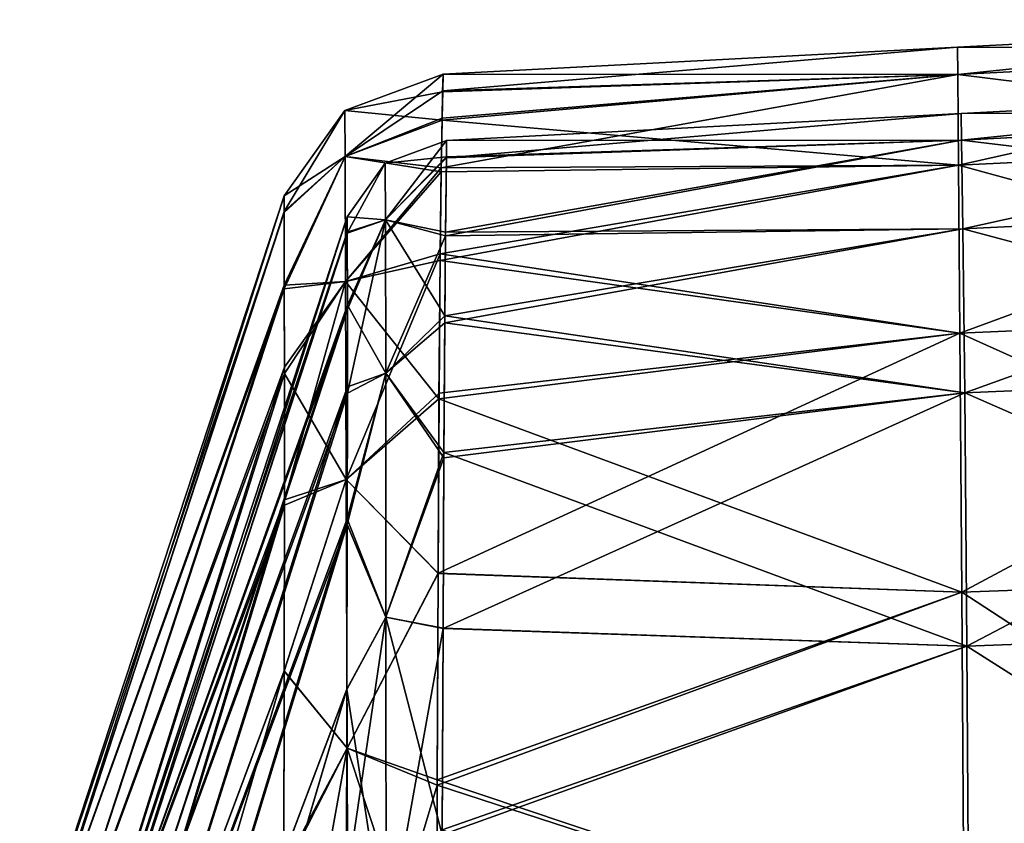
# Model space of a CAD drawing. Extents: x -1633 to 62, y -535 to 375.
# Tile 107 of 256: x -1408 to -1364, y 109 to 146. Entities that reach past the tile are written whole.
import ezdxf

# ---------------------------------------------------------------- set-up
doc = ezdxf.new("R2010")
doc.units = 0
doc.header["$LTSCALE"] = 33.374815
for name, color, linetype in [('1194', 7, 'CONTINUOUS'), ('1195', 7, 'CONTINUOUS'), ('1201', 7, 'CONTINUOUS'), ('1202', 7, 'CONTINUOUS'), ('1205', 7, 'CONTINUOUS'), ('1206', 7, 'CONTINUOUS'), ('1210', 7, 'CONTINUOUS'), ('1211', 7, 'CONTINUOUS'), ('1217', 7, 'CONTINUOUS'), ('1218', 7, 'CONTINUOUS'), ('1221', 7, 'CONTINUOUS'), ('1222', 7, 'CONTINUOUS')]:
    doc.layers.add(name, color=color, linetype=linetype)

msp = doc.modelspace()

# ---------------------------------------------------------------- linework, layer by layer
at = {"layer": '1194', "color": 7, "linetype": 'CONTINUOUS'}
for points in [[(-1393.269, 136.748), (-1393.267, 136.043, 12.084), (-1405.2, 100.46), (-1393.269, 136.748)], [(-1393.267, 136.043, 12.084), (-1393.261, 132.752, 29.727), (-1405.2, 99.468, 12.616), (-1393.267, 136.043, 12.084)], [(-1405.2, 100.46), (-1393.267, 136.043, 12.084), (-1405.2, 99.468, 12.616), (-1405.2, 100.46)], [(-1393.261, 132.752, 29.727), (-1393.26, 129.075, 41.528), (-1405.2, 96.257, 26.854), (-1393.261, 132.752, 29.727)], [(-1405.2, 99.468, 12.616), (-1393.261, 132.752, 29.727), (-1405.2, 96.257, 26.854), (-1405.2, 99.468, 12.616)], [(-1393.26, 129.075, 41.528), (-1393.266, 123.111, 55.316), (-1405.2, 91.077, 40.766), (-1393.26, 129.075, 41.528)], [(-1405.2, 96.257, 26.854), (-1393.26, 129.075, 41.528), (-1405.2, 91.077, 40.766), (-1405.2, 96.257, 26.854)], [(-1393.266, 123.111, 55.316), (-1393.28, 115.433, 68.454), (-1405.2, 83.925, 54.204), (-1393.266, 123.111, 55.316)], [(-1405.2, 91.077, 40.766), (-1393.266, 123.111, 55.316), (-1405.2, 83.925, 54.204), (-1405.2, 91.077, 40.766)], [(-1393.28, 115.433, 68.454), (-1393.303, 106.398, 80.271), (-1405.2, 75.145, 66.336), (-1393.28, 115.433, 68.454)], [(-1405.2, 83.925, 54.204), (-1393.28, 115.433, 68.454), (-1405.2, 75.145, 66.336), (-1405.2, 83.925, 54.204)]]:
    msp.add_3dface(points, dxfattribs=at)
at = {"layer": '1195', "color": 7, "linetype": 'CONTINUOUS'}
for points in [[(-1365.564, 141.396), (-1341.847, 142.639), (-1341.804, 141.416, 18.031), (-1365.564, 141.396)], [(-1365.542, 140.199, 16.979), (-1388.781, 140.179), (-1365.564, 141.396), (-1365.542, 140.199, 16.979)], [(-1365.542, 140.199, 16.979), (-1365.564, 141.396), (-1341.804, 141.416, 18.031), (-1365.542, 140.199, 16.979)], [(-1341.692, 137.347, 37.421), (-1365.542, 140.199, 16.979), (-1341.804, 141.416, 18.031), (-1341.692, 137.347, 37.421)], [(-1388.834, 136.057, 30.59), (-1388.795, 139.45, 12.468), (-1365.542, 140.199, 16.979), (-1388.834, 136.057, 30.59)], [(-1365.482, 136.202, 35.764), (-1388.834, 136.057, 30.59), (-1365.542, 140.199, 16.979), (-1365.482, 136.202, 35.764)], [(-1388.795, 139.45, 12.468), (-1388.781, 140.179), (-1365.542, 140.199, 16.979), (-1388.795, 139.45, 12.468)], [(-1365.482, 136.202, 35.764), (-1365.542, 140.199, 16.979), (-1341.692, 137.347, 37.421), (-1365.482, 136.202, 35.764)], [(-1341.534, 129.832, 57.241), (-1365.482, 136.202, 35.764), (-1341.692, 137.347, 37.421), (-1341.534, 129.832, 57.241)], [(-1388.865, 132.269, 42.699), (-1388.834, 136.057, 30.59), (-1365.482, 136.202, 35.764), (-1388.865, 132.269, 42.699)], [(-1365.399, 128.798, 55.331), (-1388.865, 132.269, 42.699), (-1365.482, 136.202, 35.764), (-1365.399, 128.798, 55.331)], [(-1365.399, 128.798, 55.331), (-1365.482, 136.202, 35.764), (-1341.534, 129.832, 57.241), (-1365.399, 128.798, 55.331)], [(-1388.903, 126.118, 56.849), (-1388.865, 132.269, 42.699), (-1365.399, 128.798, 55.331), (-1388.903, 126.118, 56.849)], [(-1341.353, 118.273, 76.56), (-1365.399, 128.798, 55.331), (-1341.534, 129.832, 57.241), (-1341.353, 118.273, 76.56)], [(-1365.303, 117.38, 74.653), (-1388.903, 126.118, 56.849), (-1365.399, 128.798, 55.331), (-1365.303, 117.38, 74.653)], [(-1365.303, 117.38, 74.653), (-1365.399, 128.798, 55.331), (-1341.353, 118.273, 76.56), (-1365.303, 117.38, 74.653)], [(-1388.942, 118.191, 70.329), (-1388.903, 126.118, 56.849), (-1365.303, 117.38, 74.653), (-1388.942, 118.191, 70.329)], [(-1341.172, 102.07, 94.448), (-1365.303, 117.38, 74.653), (-1341.353, 118.273, 76.56), (-1341.172, 102.07, 94.448)], [(-1388.981, 108.856, 82.443), (-1388.942, 118.191, 70.329), (-1365.303, 117.38, 74.653), (-1388.981, 108.856, 82.443)], [(-1365.207, 101.34, 92.704), (-1388.981, 108.856, 82.443), (-1365.303, 117.38, 74.653), (-1365.207, 101.34, 92.704)], [(-1365.207, 101.34, 92.704), (-1365.303, 117.38, 74.653), (-1341.172, 102.07, 94.448), (-1365.207, 101.34, 92.704)]]:
    msp.add_3dface(points, dxfattribs=at)
at = {"layer": '1201', "color": 7, "linetype": 'CONTINUOUS'}
for points in [[(-1393.269, 136.748), (-1405.2, 100.46), (-1405.2, 99.468, -12.616), (-1393.269, 136.748)], [(-1393.267, 136.005, -12.418), (-1393.269, 136.748), (-1405.2, 99.468, -12.616), (-1393.267, 136.005, -12.418)], [(-1393.261, 132.583, -30.369), (-1393.267, 136.005, -12.418), (-1405.2, 99.468, -12.616), (-1393.261, 132.583, -30.369)], [(-1393.261, 128.782, -42.322), (-1393.261, 132.583, -30.369), (-1405.2, 96.257, -26.854), (-1393.261, 128.782, -42.322)], [(-1405.2, 96.257, -26.854), (-1393.261, 132.583, -30.369), (-1405.2, 99.468, -12.616), (-1405.2, 96.257, -26.854)], [(-1393.266, 122.867, -55.798), (-1393.261, 128.782, -42.322), (-1405.2, 91.077, -40.766), (-1393.266, 122.867, -55.798)], [(-1405.2, 91.077, -40.766), (-1393.261, 128.782, -42.322), (-1405.2, 96.257, -26.854), (-1405.2, 91.077, -40.766)], [(-1393.28, 115.417, -68.477), (-1393.266, 122.867, -55.798), (-1405.2, 83.925, -54.204), (-1393.28, 115.417, -68.477)], [(-1405.2, 83.925, -54.204), (-1393.266, 122.867, -55.798), (-1405.2, 91.077, -40.766), (-1405.2, 83.925, -54.204)], [(-1393.303, 106.629, -80.004), (-1393.28, 115.417, -68.477), (-1405.2, 75.145, -66.336), (-1393.303, 106.629, -80.004)], [(-1405.2, 75.145, -66.336), (-1393.28, 115.417, -68.477), (-1405.2, 83.925, -54.204), (-1405.2, 75.145, -66.336)]]:
    msp.add_3dface(points, dxfattribs=at)
at = {"layer": '1202', "color": 7, "linetype": 'CONTINUOUS'}
for points in [[(-1341.847, 142.639), (-1365.564, 141.396), (-1365.542, 140.199, -16.979), (-1341.847, 142.639)], [(-1341.804, 141.416, -18.031), (-1341.847, 142.639), (-1365.542, 140.199, -16.979), (-1341.804, 141.416, -18.031)], [(-1365.564, 141.396), (-1388.781, 140.179), (-1388.795, 139.411, -12.812), (-1365.564, 141.396)], [(-1365.564, 141.396), (-1388.795, 139.411, -12.812), (-1365.542, 140.199, -16.979), (-1365.564, 141.396)], [(-1341.804, 141.416, -18.031), (-1365.542, 140.199, -16.979), (-1365.482, 136.202, -35.764), (-1341.804, 141.416, -18.031)], [(-1341.692, 137.347, -37.421), (-1341.804, 141.416, -18.031), (-1365.482, 136.202, -35.764), (-1341.692, 137.347, -37.421)], [(-1388.795, 139.411, -12.812), (-1388.836, 135.883, -31.249), (-1365.542, 140.199, -16.979), (-1388.795, 139.411, -12.812)], [(-1365.542, 140.199, -16.979), (-1388.836, 135.883, -31.249), (-1365.482, 136.202, -35.764), (-1365.542, 140.199, -16.979)], [(-1341.692, 137.347, -37.421), (-1365.482, 136.202, -35.764), (-1365.399, 128.798, -55.331), (-1341.692, 137.347, -37.421)], [(-1341.534, 129.832, -57.241), (-1341.692, 137.347, -37.421), (-1365.399, 128.798, -55.331), (-1341.534, 129.832, -57.241)], [(-1388.836, 135.883, -31.249), (-1388.867, 131.967, -43.515), (-1365.482, 136.202, -35.764), (-1388.836, 135.883, -31.249)], [(-1365.482, 136.202, -35.764), (-1388.867, 131.967, -43.515), (-1365.399, 128.798, -55.331), (-1365.482, 136.202, -35.764)], [(-1388.867, 131.967, -43.515), (-1388.904, 125.866, -57.343), (-1365.399, 128.798, -55.331), (-1388.867, 131.967, -43.515)], [(-1341.534, 129.832, -57.241), (-1365.399, 128.798, -55.331), (-1365.303, 117.38, -74.653), (-1341.534, 129.832, -57.241)], [(-1341.353, 118.273, -76.56), (-1341.534, 129.832, -57.241), (-1365.303, 117.38, -74.653), (-1341.353, 118.273, -76.56)], [(-1388.904, 125.866, -57.343), (-1388.942, 118.174, -70.354), (-1365.399, 128.798, -55.331), (-1388.904, 125.866, -57.343)], [(-1365.399, 128.798, -55.331), (-1388.942, 118.174, -70.354), (-1365.303, 117.38, -74.653), (-1365.399, 128.798, -55.331)], [(-1341.353, 118.273, -76.56), (-1365.303, 117.38, -74.653), (-1365.207, 101.34, -92.704), (-1341.353, 118.273, -76.56)], [(-1341.172, 102.07, -94.448), (-1341.353, 118.273, -76.56), (-1365.207, 101.34, -92.704), (-1341.172, 102.07, -94.448)], [(-1388.942, 118.174, -70.354), (-1388.98, 109.095, -82.169), (-1365.303, 117.38, -74.653), (-1388.942, 118.174, -70.354)], [(-1365.303, 117.38, -74.653), (-1388.98, 109.095, -82.169), (-1365.207, 101.34, -92.704), (-1365.303, 117.38, -74.653)]]:
    msp.add_3dface(points, dxfattribs=at)
at = {"layer": '1205', "color": 7, "linetype": 'CONTINUOUS'}
for points in [[(-1388.781, 140.179), (-1391.556, 139.158, 0), (-1391.546, 136.612, -23.773), (-1388.781, 140.179)], [(-1388.795, 139.411, -12.812), (-1388.781, 140.179), (-1391.546, 136.612, -23.773), (-1388.795, 139.411, -12.812)], [(-1393.269, 136.748), (-1393.267, 136.005, -12.418), (-1391.556, 139.158, 0), (-1393.269, 136.748)], [(-1391.556, 139.158, 0), (-1393.267, 136.005, -12.418), (-1391.546, 136.612, -23.773), (-1391.556, 139.158, 0)], [(-1388.836, 135.883, -31.249), (-1388.795, 139.411, -12.812), (-1391.546, 136.612, -23.773), (-1388.836, 135.883, -31.249)], [(-1393.267, 136.005, -12.418), (-1393.261, 132.583, -30.369), (-1391.546, 136.612, -23.773), (-1393.267, 136.005, -12.418)], [(-1393.261, 132.583, -30.369), (-1393.261, 128.782, -42.322), (-1391.546, 136.612, -23.773), (-1393.261, 132.583, -30.369)], [(-1391.546, 136.612, -23.773), (-1393.261, 128.782, -42.322), (-1391.533, 129.685, -46.626), (-1391.546, 136.612, -23.773)], [(-1388.836, 135.883, -31.249), (-1391.546, 136.612, -23.773), (-1391.533, 129.685, -46.626), (-1388.836, 135.883, -31.249)], [(-1388.867, 131.967, -43.515), (-1388.836, 135.883, -31.249), (-1391.533, 129.685, -46.626), (-1388.867, 131.967, -43.515)], [(-1388.904, 125.866, -57.343), (-1388.867, 131.967, -43.515), (-1391.533, 129.685, -46.626), (-1388.904, 125.866, -57.343)], [(-1393.261, 128.782, -42.322), (-1393.266, 122.867, -55.798), (-1391.533, 129.685, -46.626), (-1393.261, 128.782, -42.322)], [(-1391.533, 129.685, -46.626), (-1393.266, 122.867, -55.798), (-1391.523, 118.687, -67.838), (-1391.533, 129.685, -46.626)], [(-1388.904, 125.866, -57.343), (-1391.533, 129.685, -46.626), (-1391.523, 118.687, -67.838), (-1388.904, 125.866, -57.343)], [(-1388.942, 118.174, -70.354), (-1388.904, 125.866, -57.343), (-1391.523, 118.687, -67.838), (-1388.942, 118.174, -70.354)], [(-1393.266, 122.867, -55.798), (-1393.28, 115.417, -68.477), (-1391.523, 118.687, -67.838), (-1393.266, 122.867, -55.798)], [(-1393.28, 115.417, -68.477), (-1393.303, 106.629, -80.004), (-1391.523, 118.687, -67.838), (-1393.28, 115.417, -68.477)], [(-1391.523, 118.687, -67.838), (-1393.303, 106.629, -80.004), (-1391.516, 103.819, -86.561), (-1391.523, 118.687, -67.838)], [(-1388.942, 118.174, -70.354), (-1391.523, 118.687, -67.838), (-1391.516, 103.819, -86.561), (-1388.942, 118.174, -70.354)], [(-1388.98, 109.095, -82.169), (-1388.942, 118.174, -70.354), (-1391.516, 103.819, -86.561), (-1388.98, 109.095, -82.169)]]:
    msp.add_3dface(points, dxfattribs=at)
at = {"layer": '1206', "color": 7, "linetype": 'CONTINUOUS'}
for points in [[(-1388.781, 140.179), (-1388.795, 139.45, 12.468), (-1391.556, 139.158, 0), (-1388.781, 140.179)], [(-1393.269, 136.748), (-1391.556, 139.158, 0), (-1391.546, 136.612, 23.774), (-1393.269, 136.748)], [(-1391.556, 139.158, 0), (-1388.795, 139.45, 12.468), (-1391.546, 136.612, 23.774), (-1391.556, 139.158, 0)], [(-1388.795, 139.45, 12.468), (-1388.834, 136.057, 30.59), (-1391.546, 136.612, 23.774), (-1388.795, 139.45, 12.468)], [(-1393.267, 136.043, 12.084), (-1393.269, 136.748), (-1391.546, 136.612, 23.774), (-1393.267, 136.043, 12.084)], [(-1393.261, 132.752, 29.727), (-1393.267, 136.043, 12.084), (-1391.546, 136.612, 23.774), (-1393.261, 132.752, 29.727)], [(-1391.533, 129.685, 46.627), (-1393.261, 132.752, 29.727), (-1391.546, 136.612, 23.774), (-1391.533, 129.685, 46.627)], [(-1388.834, 136.057, 30.59), (-1388.865, 132.269, 42.699), (-1391.546, 136.612, 23.774), (-1388.834, 136.057, 30.59)], [(-1388.865, 132.269, 42.699), (-1391.533, 129.685, 46.627), (-1391.546, 136.612, 23.774), (-1388.865, 132.269, 42.699)], [(-1393.26, 129.075, 41.528), (-1393.261, 132.752, 29.727), (-1391.533, 129.685, 46.627), (-1393.26, 129.075, 41.528)], [(-1388.865, 132.269, 42.699), (-1388.903, 126.118, 56.849), (-1391.533, 129.685, 46.627), (-1388.865, 132.269, 42.699)], [(-1393.266, 123.111, 55.316), (-1393.26, 129.075, 41.528), (-1391.533, 129.685, 46.627), (-1393.266, 123.111, 55.316)], [(-1391.523, 118.687, 67.838), (-1393.266, 123.111, 55.316), (-1391.533, 129.685, 46.627), (-1391.523, 118.687, 67.838)], [(-1388.903, 126.118, 56.849), (-1391.523, 118.687, 67.838), (-1391.533, 129.685, 46.627), (-1388.903, 126.118, 56.849)], [(-1388.903, 126.118, 56.849), (-1388.942, 118.191, 70.329), (-1391.523, 118.687, 67.838), (-1388.903, 126.118, 56.849)], [(-1393.28, 115.433, 68.454), (-1393.266, 123.111, 55.316), (-1391.523, 118.687, 67.838), (-1393.28, 115.433, 68.454)], [(-1391.516, 103.819, 86.562), (-1393.28, 115.433, 68.454), (-1391.523, 118.687, 67.838), (-1391.516, 103.819, 86.562)], [(-1388.942, 118.191, 70.329), (-1388.981, 108.856, 82.443), (-1391.523, 118.687, 67.838), (-1388.942, 118.191, 70.329)], [(-1388.981, 108.856, 82.443), (-1391.516, 103.819, 86.562), (-1391.523, 118.687, 67.838), (-1388.981, 108.856, 82.443)], [(-1393.303, 106.398, 80.271), (-1393.28, 115.433, 68.454), (-1391.516, 103.819, 86.562), (-1393.303, 106.398, 80.271)]]:
    msp.add_3dface(points, dxfattribs=at)
at = {"layer": '1210', "color": 7, "linetype": 'CONTINUOUS'}
for points in [[(-1408.05, 101.397), (-1408.049, 100.44, 12.475), (-1396.119, 137.685), (-1408.05, 101.397)], [(-1396.119, 137.685), (-1408.049, 100.44, 12.475), (-1396.116, 136.976, 12.192), (-1396.119, 137.685)], [(-1396.116, 136.976, 12.192), (-1408.049, 100.44, 12.475), (-1396.109, 133.665, 29.968), (-1396.116, 136.976, 12.192)], [(-1408.049, 100.44, 12.475), (-1408.046, 97.268, 26.782), (-1396.109, 133.665, 29.968), (-1408.049, 100.44, 12.475)], [(-1396.109, 133.665, 29.968), (-1408.046, 97.268, 26.782), (-1396.106, 129.966, 41.86), (-1396.109, 133.665, 29.968)], [(-1408.046, 97.268, 26.782), (-1408.042, 91.801, 41.502), (-1396.106, 129.966, 41.86), (-1408.046, 97.268, 26.782)], [(-1396.106, 129.966, 41.86), (-1408.042, 91.801, 41.502), (-1396.106, 123.98, 55.739), (-1396.106, 129.966, 41.86)], [(-1408.042, 91.801, 41.502), (-1408.034, 84.371, 55.347), (-1396.106, 123.98, 55.739), (-1408.042, 91.801, 41.502)], [(-1396.106, 123.98, 55.739), (-1408.034, 84.371, 55.347), (-1396.112, 116.256, 69.006), (-1396.106, 123.98, 55.739)], [(-1408.034, 84.371, 55.347), (-1408.02, 75.428, 67.586), (-1396.112, 116.256, 69.006), (-1408.034, 84.371, 55.347)], [(-1396.112, 116.256, 69.006), (-1408.02, 75.428, 67.586), (-1396.123, 107.173, 80.939), (-1396.112, 116.256, 69.006)]]:
    msp.add_3dface(points, dxfattribs=at)
at = {"layer": '1211', "color": 7, "linetype": 'CONTINUOUS'}
for points in [[(-1342.004, 145.635), (-1365.721, 144.392), (-1365.711, 143.167, 17.391), (-1342.004, 145.635)], [(-1341.974, 144.385, 18.433), (-1342.004, 145.635), (-1365.711, 143.167, 17.391), (-1341.974, 144.385, 18.433)], [(-1388.938, 143.175), (-1388.961, 142.428, 12.807), (-1365.721, 144.392), (-1388.938, 143.175)], [(-1365.721, 144.392), (-1388.961, 142.428, 12.807), (-1365.711, 143.167, 17.391), (-1365.721, 144.392)], [(-1341.974, 144.385, 18.433), (-1365.711, 143.167, 17.391), (-1365.679, 139.077, 36.597), (-1341.974, 144.385, 18.433)], [(-1341.889, 140.223, 38.251), (-1341.974, 144.385, 18.433), (-1365.679, 139.077, 36.597), (-1341.889, 140.223, 38.251)], [(-1388.988, 141.196, 21.194), (-1389.026, 138.955, 31.344), (-1365.711, 143.167, 17.391), (-1388.988, 141.196, 21.194)], [(-1365.711, 143.167, 17.391), (-1389.026, 138.955, 31.344), (-1365.679, 139.077, 36.597), (-1365.711, 143.167, 17.391)], [(-1388.961, 142.428, 12.807), (-1388.988, 141.196, 21.194), (-1365.711, 143.167, 17.391), (-1388.961, 142.428, 12.807)], [(-1341.889, 140.223, 38.251), (-1365.679, 139.077, 36.597), (-1365.618, 131.5, 56.617), (-1341.889, 140.223, 38.251)], [(-1341.754, 132.529, 58.535), (-1341.889, 140.223, 38.251), (-1365.618, 131.5, 56.617), (-1341.754, 132.529, 58.535)], [(-1389.026, 138.955, 31.344), (-1389.073, 135.073, 43.744), (-1365.679, 139.077, 36.597), (-1389.026, 138.955, 31.344)], [(-1365.679, 139.077, 36.597), (-1389.073, 135.073, 43.744), (-1365.618, 131.5, 56.617), (-1365.679, 139.077, 36.597)], [(-1389.073, 135.073, 43.744), (-1389.125, 128.787, 58.2), (-1365.618, 131.5, 56.617), (-1389.073, 135.073, 43.744)], [(-1341.754, 132.529, 58.535), (-1365.618, 131.5, 56.617), (-1365.533, 119.804, 76.406), (-1341.754, 132.529, 58.535)], [(-1341.584, 120.683, 78.332), (-1341.754, 132.529, 58.535), (-1365.533, 119.804, 76.406), (-1341.584, 120.683, 78.332)], [(-1389.125, 128.787, 58.2), (-1389.171, 120.669, 72.004), (-1365.618, 131.5, 56.617), (-1389.125, 128.787, 58.2)], [(-1365.618, 131.5, 56.617), (-1389.171, 120.669, 72.004), (-1365.533, 119.804, 76.406), (-1365.618, 131.5, 56.617)], [(-1389.171, 120.669, 72.004), (-1389.208, 111.107, 84.413), (-1365.533, 119.804, 76.406), (-1389.171, 120.669, 72.004)], [(-1341.584, 120.683, 78.332), (-1365.533, 119.804, 76.406), (-1365.428, 103.365, 94.906), (-1341.584, 120.683, 78.332)], [(-1341.394, 104.071, 96.672), (-1341.584, 120.683, 78.332), (-1365.428, 103.365, 94.906), (-1341.394, 104.071, 96.672)], [(-1365.533, 119.804, 76.406), (-1389.208, 111.107, 84.413), (-1365.428, 103.365, 94.906), (-1365.533, 119.804, 76.406)], [(-1389.208, 111.107, 84.413), (-1389.241, 100.148, 95.459), (-1365.428, 103.365, 94.906), (-1389.208, 111.107, 84.413)]]:
    msp.add_3dface(points, dxfattribs=at)
at = {"layer": '1217', "color": 7, "linetype": 'CONTINUOUS'}
for points in [[(-1408.05, 101.397), (-1396.119, 137.685), (-1396.116, 136.937, -12.527), (-1408.05, 101.397)], [(-1408.049, 100.44, -12.475), (-1408.05, 101.397), (-1396.116, 136.937, -12.527), (-1408.049, 100.44, -12.475)], [(-1396.109, 133.496, -30.612), (-1408.049, 100.44, -12.475), (-1396.116, 136.937, -12.527), (-1396.109, 133.496, -30.612)], [(-1408.046, 97.268, -26.782), (-1408.049, 100.44, -12.475), (-1396.109, 133.496, -30.612), (-1408.046, 97.268, -26.782)], [(-1396.106, 129.675, -42.654), (-1408.046, 97.268, -26.782), (-1396.109, 133.496, -30.612), (-1396.106, 129.675, -42.654)], [(-1408.042, 91.801, -41.502), (-1408.046, 97.268, -26.782), (-1396.106, 129.675, -42.654), (-1408.042, 91.801, -41.502)], [(-1396.106, 123.729, -56.235), (-1408.042, 91.801, -41.502), (-1396.106, 129.675, -42.654), (-1396.106, 123.729, -56.235)], [(-1408.034, 84.371, -55.347), (-1408.042, 91.801, -41.502), (-1396.106, 123.729, -56.235), (-1408.034, 84.371, -55.347)], [(-1396.112, 116.242, -69.027), (-1408.034, 84.371, -55.347), (-1396.106, 123.729, -56.235), (-1396.112, 116.242, -69.027)], [(-1396.123, 107.406, -80.669), (-1408.034, 84.371, -55.347), (-1396.112, 116.242, -69.027), (-1396.123, 107.406, -80.669)]]:
    msp.add_3dface(points, dxfattribs=at)
at = {"layer": '1218', "color": 7, "linetype": 'CONTINUOUS'}
for points in [[(-1365.721, 144.392), (-1342.004, 145.635), (-1341.974, 144.385, -18.433), (-1365.721, 144.392)], [(-1388.938, 143.175), (-1365.721, 144.392), (-1365.711, 143.167, -17.391), (-1388.938, 143.175)], [(-1365.711, 143.167, -17.391), (-1365.721, 144.392), (-1341.974, 144.385, -18.433), (-1365.711, 143.167, -17.391)], [(-1341.889, 140.223, -38.251), (-1365.711, 143.167, -17.391), (-1341.974, 144.385, -18.433), (-1341.889, 140.223, -38.251)], [(-1388.99, 141.102, -21.71), (-1388.962, 142.388, -13.158), (-1365.711, 143.167, -17.391), (-1388.99, 141.102, -21.71)], [(-1365.679, 139.077, -36.597), (-1388.99, 141.102, -21.71), (-1365.711, 143.167, -17.391), (-1365.679, 139.077, -36.597)], [(-1388.962, 142.388, -13.158), (-1388.938, 143.175), (-1365.711, 143.167, -17.391), (-1388.962, 142.388, -13.158)], [(-1365.679, 139.077, -36.597), (-1365.711, 143.167, -17.391), (-1341.889, 140.223, -38.251), (-1365.679, 139.077, -36.597)], [(-1389.028, 138.777, -32.02), (-1388.99, 141.102, -21.71), (-1365.679, 139.077, -36.597), (-1389.028, 138.777, -32.02)], [(-1341.754, 132.529, -58.535), (-1365.679, 139.077, -36.597), (-1341.889, 140.223, -38.251), (-1341.754, 132.529, -58.535)], [(-1389.076, 134.77, -44.562), (-1389.028, 138.777, -32.02), (-1365.679, 139.077, -36.597), (-1389.076, 134.77, -44.562)], [(-1365.618, 131.5, -56.617), (-1389.076, 134.77, -44.562), (-1365.679, 139.077, -36.597), (-1365.618, 131.5, -56.617)], [(-1365.618, 131.5, -56.617), (-1365.679, 139.077, -36.597), (-1341.754, 132.529, -58.535), (-1365.618, 131.5, -56.617)], [(-1389.127, 128.528, -58.709), (-1389.076, 134.77, -44.562), (-1365.618, 131.5, -56.617), (-1389.127, 128.528, -58.709)], [(-1341.584, 120.683, -78.332), (-1365.618, 131.5, -56.617), (-1341.754, 132.529, -58.535), (-1341.584, 120.683, -78.332)], [(-1365.533, 119.804, -76.406), (-1389.127, 128.528, -58.709), (-1365.618, 131.5, -56.617), (-1365.533, 119.804, -76.406)], [(-1365.533, 119.804, -76.406), (-1365.618, 131.5, -56.617), (-1341.584, 120.683, -78.332), (-1365.533, 119.804, -76.406)], [(-1389.171, 120.653, -72.029), (-1389.127, 128.528, -58.709), (-1365.533, 119.804, -76.406), (-1389.171, 120.653, -72.029)], [(-1389.207, 111.352, -84.133), (-1389.171, 120.653, -72.029), (-1365.533, 119.804, -76.406), (-1389.207, 111.352, -84.133)], [(-1341.394, 104.071, -96.672), (-1365.533, 119.804, -76.406), (-1341.584, 120.683, -78.332), (-1341.394, 104.071, -96.672)], [(-1365.428, 103.365, -94.906), (-1389.207, 111.352, -84.133), (-1365.533, 119.804, -76.406), (-1365.428, 103.365, -94.906)], [(-1365.428, 103.365, -94.906), (-1365.533, 119.804, -76.406), (-1341.394, 104.071, -96.672), (-1365.428, 103.365, -94.906)], [(-1389.24, 100.601, -95.053), (-1389.207, 111.352, -84.133), (-1365.428, 103.365, -94.906), (-1389.24, 100.601, -95.053)]]:
    msp.add_3dface(points, dxfattribs=at)
at = {"layer": '1221', "color": 7, "linetype": 'CONTINUOUS'}
for points in [[(-1388.938, 143.175), (-1388.962, 142.388, -13.158), (-1393.378, 141.541, 0), (-1388.938, 143.175)], [(-1388.962, 142.388, -13.158), (-1388.99, 141.102, -21.71), (-1393.378, 141.541, 0), (-1388.962, 142.388, -13.158)], [(-1393.367, 139.468, -21.601), (-1396.119, 137.685), (-1393.378, 141.541, 0), (-1393.367, 139.468, -21.601)], [(-1388.99, 141.102, -21.71), (-1393.367, 139.468, -21.601), (-1393.378, 141.541, 0), (-1388.99, 141.102, -21.71)], [(-1388.99, 141.102, -21.71), (-1389.028, 138.777, -32.02), (-1393.367, 139.468, -21.601), (-1388.99, 141.102, -21.71)], [(-1396.116, 136.937, -12.527), (-1396.119, 137.685), (-1393.367, 139.468, -21.601), (-1396.116, 136.937, -12.527)], [(-1396.109, 133.496, -30.612), (-1396.116, 136.937, -12.527), (-1393.367, 139.468, -21.601), (-1396.109, 133.496, -30.612)], [(-1393.346, 133.831, -42.471), (-1396.109, 133.496, -30.612), (-1393.367, 139.468, -21.601), (-1393.346, 133.831, -42.471)], [(-1389.028, 138.777, -32.02), (-1393.346, 133.831, -42.471), (-1393.367, 139.468, -21.601), (-1389.028, 138.777, -32.02)], [(-1389.028, 138.777, -32.02), (-1389.076, 134.77, -44.562), (-1393.346, 133.831, -42.471), (-1389.028, 138.777, -32.02)], [(-1389.076, 134.77, -44.562), (-1389.127, 128.528, -58.709), (-1393.346, 133.831, -42.471), (-1389.076, 134.77, -44.562)], [(-1396.106, 129.675, -42.654), (-1396.109, 133.496, -30.612), (-1393.346, 133.831, -42.471), (-1396.106, 129.675, -42.654)], [(-1393.317, 124.897, -62.175), (-1396.106, 129.675, -42.654), (-1393.346, 133.831, -42.471), (-1393.317, 124.897, -62.175)], [(-1389.127, 128.528, -58.709), (-1393.317, 124.897, -62.175), (-1393.346, 133.831, -42.471), (-1389.127, 128.528, -58.709)], [(-1396.106, 123.729, -56.235), (-1396.106, 129.675, -42.654), (-1393.317, 124.897, -62.175), (-1396.106, 123.729, -56.235)], [(-1389.127, 128.528, -58.709), (-1389.171, 120.653, -72.029), (-1393.317, 124.897, -62.175), (-1389.127, 128.528, -58.709)], [(-1396.112, 116.242, -69.027), (-1396.106, 123.729, -56.235), (-1393.317, 124.897, -62.175), (-1396.112, 116.242, -69.027)], [(-1393.276, 112.769, -80.134), (-1396.112, 116.242, -69.027), (-1393.317, 124.897, -62.175), (-1393.276, 112.769, -80.134)], [(-1389.171, 120.653, -72.029), (-1393.276, 112.769, -80.134), (-1393.317, 124.897, -62.175), (-1389.171, 120.653, -72.029)], [(-1389.171, 120.653, -72.029), (-1389.207, 111.352, -84.133), (-1393.276, 112.769, -80.134), (-1389.171, 120.653, -72.029)], [(-1396.123, 107.406, -80.669), (-1396.112, 116.242, -69.027), (-1393.276, 112.769, -80.134), (-1396.123, 107.406, -80.669)], [(-1393.221, 97.702, -95.738), (-1396.123, 107.406, -80.669), (-1393.276, 112.769, -80.134), (-1393.221, 97.702, -95.738)], [(-1389.207, 111.352, -84.133), (-1389.24, 100.601, -95.053), (-1393.276, 112.769, -80.134), (-1389.207, 111.352, -84.133)], [(-1389.24, 100.601, -95.053), (-1393.221, 97.702, -95.738), (-1393.276, 112.769, -80.134), (-1389.24, 100.601, -95.053)]]:
    msp.add_3dface(points, dxfattribs=at)
at = {"layer": '1222', "color": 7, "linetype": 'CONTINUOUS'}
for points in [[(-1388.938, 143.175), (-1393.378, 141.541, 0), (-1393.367, 139.468, 21.602), (-1388.938, 143.175)], [(-1388.961, 142.428, 12.807), (-1388.938, 143.175), (-1393.367, 139.468, 21.602), (-1388.961, 142.428, 12.807)], [(-1388.988, 141.196, 21.194), (-1388.961, 142.428, 12.807), (-1393.367, 139.468, 21.602), (-1388.988, 141.196, 21.194)], [(-1396.119, 137.685), (-1396.116, 136.976, 12.192), (-1393.378, 141.541, 0), (-1396.119, 137.685)], [(-1393.378, 141.541, 0), (-1396.116, 136.976, 12.192), (-1393.367, 139.468, 21.602), (-1393.378, 141.541, 0)], [(-1389.026, 138.955, 31.344), (-1388.988, 141.196, 21.194), (-1393.367, 139.468, 21.602), (-1389.026, 138.955, 31.344)], [(-1396.116, 136.976, 12.192), (-1396.109, 133.665, 29.968), (-1393.367, 139.468, 21.602), (-1396.116, 136.976, 12.192)], [(-1393.367, 139.468, 21.602), (-1396.109, 133.665, 29.968), (-1393.346, 133.831, 42.471), (-1393.367, 139.468, 21.602)], [(-1389.026, 138.955, 31.344), (-1393.367, 139.468, 21.602), (-1393.346, 133.831, 42.471), (-1389.026, 138.955, 31.344)], [(-1389.073, 135.073, 43.744), (-1389.026, 138.955, 31.344), (-1393.346, 133.831, 42.471), (-1389.073, 135.073, 43.744)], [(-1389.073, 135.073, 43.744), (-1393.346, 133.831, 42.471), (-1393.317, 124.897, 62.175), (-1389.073, 135.073, 43.744)], [(-1389.125, 128.787, 58.2), (-1389.073, 135.073, 43.744), (-1393.317, 124.897, 62.175), (-1389.125, 128.787, 58.2)], [(-1396.109, 133.665, 29.968), (-1396.106, 129.966, 41.86), (-1393.346, 133.831, 42.471), (-1396.109, 133.665, 29.968)], [(-1396.106, 129.966, 41.86), (-1396.106, 123.98, 55.739), (-1393.346, 133.831, 42.471), (-1396.106, 129.966, 41.86)], [(-1393.346, 133.831, 42.471), (-1396.106, 123.98, 55.739), (-1393.317, 124.897, 62.175), (-1393.346, 133.831, 42.471)], [(-1389.171, 120.669, 72.004), (-1389.125, 128.787, 58.2), (-1393.317, 124.897, 62.175), (-1389.171, 120.669, 72.004)], [(-1396.106, 123.98, 55.739), (-1396.112, 116.256, 69.006), (-1393.317, 124.897, 62.175), (-1396.106, 123.98, 55.739)], [(-1393.317, 124.897, 62.175), (-1396.112, 116.256, 69.006), (-1393.276, 112.768, 80.135), (-1393.317, 124.897, 62.175)], [(-1389.171, 120.669, 72.004), (-1393.317, 124.897, 62.175), (-1393.276, 112.768, 80.135), (-1389.171, 120.669, 72.004)], [(-1389.208, 111.107, 84.413), (-1389.171, 120.669, 72.004), (-1393.276, 112.768, 80.135), (-1389.208, 111.107, 84.413)], [(-1396.112, 116.256, 69.006), (-1396.123, 107.173, 80.939), (-1393.276, 112.768, 80.135), (-1396.112, 116.256, 69.006)], [(-1396.123, 107.173, 80.939), (-1396.138, 96.754, 91.599), (-1393.276, 112.768, 80.135), (-1396.123, 107.173, 80.939)], [(-1393.276, 112.768, 80.135), (-1396.138, 96.754, 91.599), (-1393.221, 97.702, 95.738), (-1393.276, 112.768, 80.135)], [(-1389.208, 111.107, 84.413), (-1393.276, 112.768, 80.135), (-1393.221, 97.702, 95.738), (-1389.208, 111.107, 84.413)], [(-1389.241, 100.148, 95.459), (-1389.208, 111.107, 84.413), (-1393.221, 97.702, 95.738), (-1389.241, 100.148, 95.459)]]:
    msp.add_3dface(points, dxfattribs=at)

doc.saveas('drawing.dxf')
